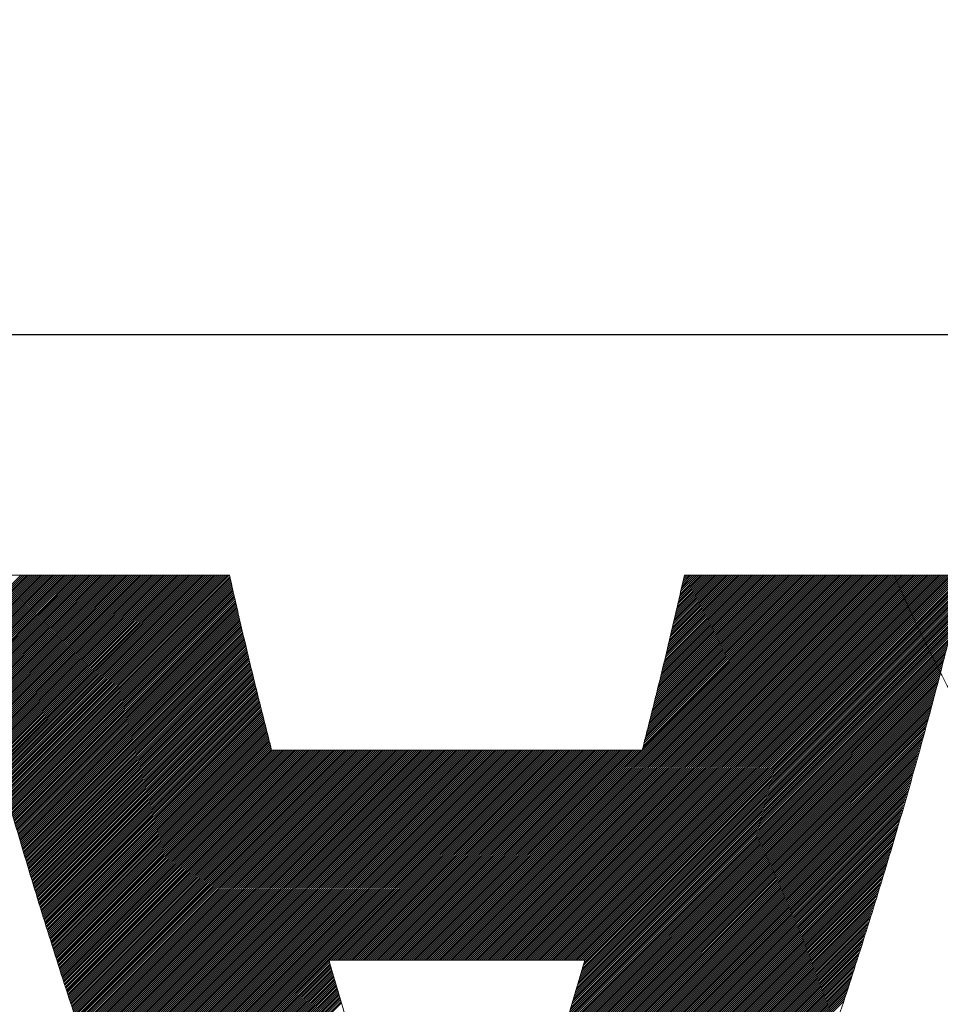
# Model space of a CAD drawing. Header units: millimetres. Extents: x 0 to 1300, y 0 to 891.
# Tile 56 of 124: x 175 to 179.21, y 606.81 to 611.31. Entities that reach past the tile are written whole.
import ezdxf

# ---------------------------------------------------------------- set-up
doc = ezdxf.new("R2010")
doc.units = ezdxf.units.MM
doc.header["$LTSCALE"] = 0.54643
doc.layers.add('NoLayerName_001', color=7, linetype='Continuous')

# ---------------------------------------------------------------- blocks, each defined once
blk = doc.blocks.new('JZB_0012')
at = {"layer": 'NoLayerName_001', "color": 7, "linetype": 'Continuous', "lineweight": 25}
for p, q in [((11.0059, 4.8402), (10.7433, 4.5776)), ((11.0148, 4.8402), (10.745, 4.5704)), ((11.0237, 4.8402), (10.7467, 4.5632)), ((11.0326, 4.8402), (10.7484, 4.5561)), ((11.0415, 4.8402), (10.7502, 4.5489)), ((11.0504, 4.8402), (10.7519, 4.5417)), ((11.0593, 4.8402), (10.7537, 4.5346)), ((11.0682, 4.8402), (10.7556, 4.5276)), ((11.0771, 4.8402), (10.7574, 4.5205)), ((11.086, 4.8402), (10.7592, 4.5134)), ((11.095, 4.8402), (10.7611, 4.5063)), ((11.1039, 4.8402), (10.7629, 4.4992)), ((11.1128, 4.8402), (10.7647, 4.4922)), ((11.1217, 4.8402), (10.7665, 4.4851)), ((11.1306, 4.8402), (10.7684, 4.478)), ((11.1395, 4.8402), (10.7702, 4.4709)), ((11.1484, 4.8402), (10.772, 4.4638)), ((11.1573, 4.8402), (10.7739, 4.4568)), ((11.1662, 4.8402), (10.7757, 4.4497)), ((11.1751, 4.8402), (10.7775, 4.4426)), ((11.184, 4.8402), (10.7793, 4.4355)), ((11.1929, 4.8402), (10.7812, 4.4284)), ((11.2019, 4.8402), (10.783, 4.4214)), ((11.2108, 4.8402), (10.7848, 4.4143)), ((11.2197, 4.8402), (10.7867, 4.4072)), ((11.2286, 4.8402), (10.7885, 4.4001)), ((11.2375, 4.8402), (10.7903, 4.393)), ((11.2464, 4.8402), (10.7922, 4.386)), ((11.2553, 4.8402), (10.794, 4.3789)), ((11.2642, 4.8402), (10.7958, 4.3718)), ((11.2731, 4.8402), (10.7976, 4.3647)), ((11.282, 4.8402), (10.7995, 4.3576)), ((11.2909, 4.8402), (10.8013, 4.3506)), ((11.2998, 4.8402), (10.8031, 4.3435)), ((11.3088, 4.8402), (10.805, 4.3364)), ((11.3177, 4.8402), (10.8068, 4.3293)), ((11.3266, 4.8402), (10.8086, 4.3223)), ((11.3355, 4.8402), (10.8104, 4.3152)), ((11.3444, 4.8402), (10.8123, 4.3081)), ((11.3533, 4.8402), (10.8141, 4.301)), ((11.3622, 4.8402), (10.8159, 4.2939)), ((11.3711, 4.8402), (10.8178, 4.2869)), ((11.38, 4.8402), (10.8196, 4.2798)), ((11.3889, 4.8402), (10.8214, 4.2727)), ((11.3978, 4.8402), (10.8232, 4.2656)), ((11.4067, 4.8402), (10.8251, 4.2585)), ((11.4157, 4.8402), (10.8269, 4.2515)), ((11.4246, 4.8402), (10.8287, 4.2444)), ((11.4335, 4.8402), (10.8306, 4.2373)), ((11.4424, 4.8402), (10.8325, 4.2303)), ((11.4513, 4.8402), (10.8344, 4.2234)), ((11.4602, 4.8402), (10.8364, 4.2164)), ((11.4691, 4.8402), (10.8384, 4.2095)), ((11.478, 4.8402), (10.8403, 4.2025)), ((11.4869, 4.8402), (10.8423, 4.1956)), ((11.4958, 4.8402), (10.8442, 4.1886)), ((11.5047, 4.8402), (10.8462, 4.1817)), ((11.5136, 4.8402), (10.8482, 4.1747)), ((11.5226, 4.8402), (10.8501, 4.1678)), ((11.5315, 4.8402), (10.8521, 4.1608)), ((11.5404, 4.8402), (10.8541, 4.1539)), ((11.5493, 4.8402), (10.856, 4.1469)), ((11.5582, 4.8402), (10.858, 4.14)), ((11.5671, 4.8402), (10.8599, 4.133)), ((11.576, 4.8402), (10.8619, 4.1261)), ((11.5849, 4.8402), (10.8639, 4.1192)), ((11.5938, 4.8402), (10.8658, 4.1122)), ((11.6027, 4.8402), (10.8678, 4.1053)), ((11.6116, 4.8402), (10.8697, 4.0983)), ((11.6206, 4.8402), (10.8717, 4.0914)), ((11.6295, 4.8402), (10.8737, 4.0844)), ((11.6384, 4.8402), (10.8756, 4.0775)), ((11.6473, 4.8402), (10.8776, 4.0705)), ((11.6562, 4.8402), (10.8795, 4.0636)), ((11.6651, 4.8402), (10.8815, 4.0566)), ((11.674, 4.8402), (10.8835, 4.0497)), ((11.6829, 4.8402), (10.8854, 4.0427)), ((11.6918, 4.8402), (10.8874, 4.0358)), ((11.7007, 4.8402), (10.8893, 4.0288)), ((11.7096, 4.8402), (10.8913, 4.0219)), ((11.7185, 4.8402), (10.8933, 4.0149)), ((11.7275, 4.8402), (10.8952, 4.008)), ((11.7364, 4.8402), (10.8972, 4.001)), ((11.7453, 4.8402), (10.8992, 3.9941)), ((11.7542, 4.8402), (10.9011, 3.9871)), ((11.7631, 4.8402), (10.9031, 3.9802)), ((11.772, 4.8402), (10.905, 3.9733)), ((11.7809, 4.8402), (10.907, 3.9663)), ((11.7898, 4.8402), (10.909, 3.9594)), ((11.7987, 4.8402), (10.9109, 3.9524)), ((11.8076, 4.8402), (10.9129, 3.9455)), ((11.8165, 4.8402), (10.9148, 3.9385)), ((11.8254, 4.8402), (10.9168, 3.9316)), ((11.8344, 4.8402), (10.9188, 3.9246)), ((11.8433, 4.8402), (10.9207, 3.9177)), ((11.8522, 4.8402), (10.9227, 3.9107)), ((11.8611, 4.8402), (10.9246, 3.9038)), ((11.87, 4.8402), (10.9266, 3.8968)), ((11.8789, 4.8402), (10.9286, 3.8899)), ((11.8878, 4.8402), (10.9305, 3.8829)), ((11.8967, 4.8402), (10.9325, 3.876)), ((11.9056, 4.8402), (10.9344, 3.869)), ((11.9145, 4.8402), (10.9364, 3.8621)), ((11.9234, 4.8402), (10.9384, 3.8551)), ((11.9323, 4.8402), (10.9403, 3.8482)), ((11.9413, 4.8402), (10.9423, 3.8413)), ((11.9502, 4.8402), (10.9443, 3.8343)), ((11.9591, 4.8402), (10.9462, 3.8274)), ((11.9616, 4.8339), (10.9482, 3.8204)), ((11.9633, 4.8266), (10.9501, 3.8135)), ((11.965, 4.8194), (10.9521, 3.8065)), ((14.6494, 4.8402), (12.8899, 3.0807)), ((14.6583, 4.8402), (12.8988, 3.0807)), ((14.6672, 4.8402), (12.9078, 3.0807)), ((14.6761, 4.8402), (12.9167, 3.0807)), ((14.6851, 4.8402), (12.9256, 3.0807)), ((14.694, 4.8402), (12.9345, 3.0807)), ((14.7029, 4.8402), (12.9434, 3.0807)), ((14.7118, 4.8402), (12.9523, 3.0807)), ((14.7207, 4.8402), (12.9612, 3.0807)), ((14.7296, 4.8402), (12.9701, 3.0807)), ((14.7385, 4.8402), (12.979, 3.0807)), ((14.7474, 4.8402), (12.9879, 3.0807)), ((14.7563, 4.8402), (12.9968, 3.0807)), ((14.7652, 4.8402), (13.0057, 3.0807)), ((14.7741, 4.8402), (13.0147, 3.0807)), ((14.783, 4.8402), (13.0236, 3.0807)), ((14.792, 4.8402), (13.0325, 3.0807)), ((14.8009, 4.8402), (13.0414, 3.0807)), ((14.8098, 4.8402), (13.0503, 3.0807)), ((14.8187, 4.8402), (13.0592, 3.0807)), ((14.8276, 4.8402), (13.0681, 3.0807)), ((14.8365, 4.8402), (13.077, 3.0807)), ((14.8454, 4.8402), (13.0859, 3.0807)), ((14.8543, 4.8402), (13.0948, 3.0807)), ((14.8632, 4.8402), (13.1037, 3.0807)), ((14.8721, 4.8402), (13.1126, 3.0807)), ((14.881, 4.8402), (13.1216, 3.0807)), ((14.8899, 4.8402), (13.1305, 3.0807)), ((14.8989, 4.8402), (13.1394, 3.0807)), ((14.9078, 4.8402), (13.1483, 3.0807)), ((14.9167, 4.8402), (13.1572, 3.0807)), ((14.9256, 4.8402), (13.1661, 3.0807)), ((14.9345, 4.8402), (13.175, 3.0807)), ((14.9434, 4.8402), (13.1839, 3.0807)), ((14.9523, 4.8402), (13.1928, 3.0807)), ((14.9612, 4.8402), (13.2017, 3.0807)), ((14.9701, 4.8402), (13.2106, 3.0807)), ((14.979, 4.8402), (13.2196, 3.0807)), ((14.9879, 4.8402), (13.2285, 3.0807)), ((14.9968, 4.8402), (13.2374, 3.0807)), ((15.0058, 4.8402), (13.2463, 3.0807)), ((15.0147, 4.8402), (13.2552, 3.0807)), ((15.0236, 4.8402), (13.2641, 3.0807)), ((15.0325, 4.8402), (13.273, 3.0807)), ((15.0414, 4.8402), (13.2819, 3.0807)), ((15.0503, 4.8402), (13.2908, 3.0807)), ((15.0592, 4.8402), (13.2997, 3.0807)), ((15.0681, 4.8402), (13.3086, 3.0807)), ((15.077, 4.8402), (13.3175, 3.0807)), ((15.0859, 4.8402), (13.3265, 3.0807)), ((15.0948, 4.8402), (13.3354, 3.0807)), ((15.1037, 4.8402), (13.3443, 3.0807)), ((15.1127, 4.8402), (13.3532, 3.0807)), ((15.1216, 4.8402), (13.3621, 3.0807)), ((15.1305, 4.8402), (13.371, 3.0807)), ((15.1394, 4.8402), (13.3799, 3.0807)), ((15.1483, 4.8402), (13.3888, 3.0807)), ((15.1572, 4.8402), (13.3977, 3.0807)), ((15.1661, 4.8402), (13.4066, 3.0807)), ((15.175, 4.8402), (13.4155, 3.0807)), ((15.1839, 4.8402), (13.4244, 3.0807)), ((15.1928, 4.8402), (13.4334, 3.0807)), ((15.2017, 4.8402), (13.4423, 3.0807)), ((15.2106, 4.8402), (13.4512, 3.0807)), ((15.2196, 4.8402), (13.4601, 3.0807)), ((15.2285, 4.8402), (13.469, 3.0807)), ((15.2374, 4.8402), (13.4779, 3.0807)), ((15.2463, 4.8402), (13.4868, 3.0807)), ((15.2552, 4.8402), (13.4957, 3.0807)), ((15.2641, 4.8402), (13.5046, 3.0807)), ((15.273, 4.8402), (13.5135, 3.0807)), ((15.2819, 4.8402), (13.5224, 3.0807)), ((15.2908, 4.8402), (13.5313, 3.0807)), ((15.2997, 4.8402), (13.5403, 3.0807)), ((15.3086, 4.8402), (13.5492, 3.0807)), ((15.3176, 4.8402), (13.5581, 3.0807)), ((15.3183, 4.832), (13.567, 3.0807)), ((15.3155, 4.8203), (13.5759, 3.0807)), ((14.6405, 4.8402), (13.8497, 4.0494)), ((14.6316, 4.8402), (13.8527, 4.0613)), ((14.6227, 4.8402), (13.8556, 4.0731)), ((14.6138, 4.8402), (13.8586, 4.085)), ((14.6049, 4.8402), (13.8615, 4.0969)), ((14.596, 4.8402), (13.8645, 4.1087)), ((14.5871, 4.8402), (13.8674, 4.1206)), ((14.5782, 4.8402), (13.8704, 4.1325)), ((14.5692, 4.8402), (13.8734, 4.1443)), ((14.5603, 4.8402), (13.8763, 4.1562)), ((14.5514, 4.8402), (13.8793, 4.1681)), ((14.5425, 4.8402), (13.8822, 4.1799)), ((14.5336, 4.8402), (13.8852, 4.1918)), ((14.5247, 4.8402), (13.8881, 4.2037)), ((14.5158, 4.8402), (13.8911, 4.2155)), ((14.5069, 4.8402), (13.8941, 4.2274)), ((14.498, 4.8402), (13.897, 4.2392)), ((14.4891, 4.8402), (13.9, 4.2511)), ((14.4802, 4.8402), (13.9029, 4.263)), ((14.4712, 4.8402), (13.9059, 4.2748)), ((14.4623, 4.8402), (13.9088, 4.2867)), ((14.4534, 4.8402), (13.9118, 4.2986)), ((14.4445, 4.8402), (13.9148, 4.3104)), ((14.4356, 4.8402), (13.9177, 4.3223)), ((14.4267, 4.8402), (13.9207, 4.3342)), ((14.4178, 4.8402), (13.9236, 4.346)), ((14.4089, 4.8402), (13.9266, 4.3579)), ((14.4, 4.8402), (13.9295, 4.3698)), ((14.3911, 4.8402), (13.9325, 4.3816)), ((14.3822, 4.8402), (13.9354, 4.3935)), ((14.3733, 4.8402), (13.9384, 4.4054)), ((14.3643, 4.8402), (13.9414, 4.4172)), ((14.3554, 4.8402), (13.9443, 4.4291)), ((14.3465, 4.8402), (13.9473, 4.441)), ((14.3376, 4.8402), (13.9502, 4.4528)), ((14.3287, 4.8402), (13.9529, 4.4644)), ((14.3198, 4.8402), (13.9556, 4.476)), ((14.3109, 4.8402), (13.9583, 4.4876)), ((14.302, 4.8402), (13.961, 4.4992)), ((14.2931, 4.8402), (13.9637, 4.5108)), ((14.2842, 4.8402), (13.9664, 4.5224)), ((14.2753, 4.8402), (13.9691, 4.534)), ((14.2664, 4.8402), (13.9718, 4.5457)), ((14.2574, 4.8402), (13.9745, 4.5573)), ((14.2485, 4.8402), (13.9772, 4.5689)), ((14.2396, 4.8402), (13.9799, 4.5805)), ((14.2307, 4.8402), (13.9826, 4.5921)), ((14.2218, 4.8402), (13.9853, 4.6037)), ((14.2129, 4.8402), (13.988, 4.6153)), ((14.204, 4.8402), (13.9907, 4.6269)), ((14.1951, 4.8402), (13.9934, 4.6385)), ((14.1862, 4.8402), (13.9961, 4.6501)), ((14.1773, 4.8402), (13.9987, 4.6617)), ((14.1684, 4.8402), (14.0014, 4.6733)), ((14.1595, 4.8402), (14.0041, 4.6849)), ((14.1505, 4.8402), (14.0068, 4.6965)), ((14.1416, 4.8402), (14.0095, 4.7081)), ((14.1327, 4.8402), (14.0122, 4.7197)), ((14.1238, 4.8402), (14.0149, 4.7313)), ((14.1149, 4.8402), (14.0176, 4.7429)), ((14.106, 4.8402), (14.0203, 4.7545)), ((14.0971, 4.8402), (14.023, 4.7661)), ((14.0882, 4.8402), (14.0257, 4.7777)), ((14.0793, 4.8402), (14.0284, 4.7893)), ((14.0704, 4.8402), (14.0311, 4.8009)), ((14.0615, 4.8402), (14.0338, 4.8125)), ((14.0526, 4.8402), (14.0365, 4.8241)), ((14.0436, 4.8402), (14.0392, 4.8357)), ((15.0059, 4.8403), (15.0058, 4.8402)), ((15.0148, 4.8403), (15.0147, 4.8402)), ((15.0237, 4.8403), (15.0236, 4.8402)), ((15.0326, 4.8403), (15.0325, 4.8402)), ((15.0415, 4.8403), (15.0414, 4.8402)), ((15.0504, 4.8403), (15.0503, 4.8402)), ((15.0593, 4.8403), (15.0592, 4.8402)), ((15.0682, 4.8403), (15.0681, 4.8402)), ((15.0771, 4.8403), (15.077, 4.8402)), ((15.086, 4.8403), (15.0859, 4.8402)), ((15.0949, 4.8403), (15.0948, 4.8402)), ((15.1039, 4.8403), (15.1037, 4.8402)), ((15.1128, 4.8403), (15.1127, 4.8402)), ((15.1217, 4.8403), (15.1216, 4.8402)), ((15.1306, 4.8403), (15.1305, 4.8402)), ((15.1395, 4.8403), (15.1394, 4.8402)), ((15.1484, 4.8403), (15.1483, 4.8402)), ((15.1573, 4.8403), (15.1572, 4.8402)), ((15.1662, 4.8403), (15.1661, 4.8402)), ((15.1751, 4.8403), (15.175, 4.8402)), ((15.184, 4.8403), (15.1839, 4.8402)), ((15.1929, 4.8403), (15.1928, 4.8402)), ((15.2019, 4.8403), (15.2017, 4.8402)), ((11.9667, 4.8122), (10.9541, 3.7996)), ((11.9683, 4.8049), (10.956, 3.7926)), ((11.97, 4.7977), (10.958, 3.7857)), ((11.9717, 4.7905), (10.9599, 3.7787)), ((11.9734, 4.7832), (10.9619, 3.7718)), ((11.9751, 4.776), (10.9639, 3.7648)), ((15.3042, 4.7734), (13.5741, 3.0433)), ((15.307, 4.7851), (13.5778, 3.056)), ((15.3098, 4.7968), (13.5816, 3.0686)), ((15.3126, 4.8086), (13.5848, 3.0807)), ((11.9767, 4.7688), (10.9658, 3.7579)), ((11.9784, 4.7616), (10.9678, 3.7509)), ((11.9801, 4.7543), (10.9697, 3.744)), ((11.9818, 4.7471), (10.9717, 3.737)), ((11.9834, 4.7399), (10.9737, 3.7301)), ((11.9851, 4.7326), (10.9756, 3.7231)), ((15.2929, 4.7265), (13.5592, 2.9928)), ((15.2957, 4.7382), (13.5629, 3.0054)), ((15.2985, 4.7499), (13.5667, 3.0181)), ((15.3014, 4.7617), (13.5704, 3.0307)), ((11.9868, 4.7254), (10.9776, 3.7162)), ((11.9885, 4.7182), (10.9796, 3.7092)), ((11.9902, 4.7109), (10.9815, 3.7023)), ((11.9918, 4.7037), (10.9835, 3.6954)), ((11.9935, 4.6965), (10.9854, 3.6884)), ((11.9952, 4.6893), (10.9874, 3.6815)), ((11.9969, 4.682), (10.9894, 3.6745)), ((15.2844, 4.6913), (13.548, 2.9549)), ((15.2872, 4.703), (13.5518, 2.9675)), ((15.2901, 4.7147), (13.5555, 2.9802)), ((11.9985, 4.6748), (10.9913, 3.6676)), ((12.0002, 4.6676), (10.9933, 3.6606)), ((12.0019, 4.6603), (10.9952, 3.6537)), ((12.0036, 4.6531), (10.9972, 3.6467)), ((12.0053, 4.6459), (10.9992, 3.6398)), ((12.0069, 4.6386), (11.0011, 3.6328)), ((15.2731, 4.6444), (13.5332, 2.9044)), ((15.276, 4.6561), (13.5369, 2.917)), ((15.2788, 4.6678), (13.5406, 2.9296)), ((15.2816, 4.6796), (13.5443, 2.9423)), ((12.0086, 4.6314), (11.0031, 3.6259)), ((12.0103, 4.6242), (11.005, 3.6189)), ((12.012, 4.6169), (11.007, 3.612)), ((12.0136, 4.6097), (11.009, 3.605)), ((12.0153, 4.6025), (11.011, 3.5981)), ((12.017, 4.5953), (11.0131, 3.5914)), ((15.2619, 4.5974), (13.5183, 2.8539)), ((15.2647, 4.6092), (13.522, 2.8665)), ((15.2675, 4.6209), (13.5257, 2.8791)), ((15.2703, 4.6326), (13.5294, 2.8917)), ((12.0187, 4.588), (11.0152, 3.5846)), ((12.0204, 4.5808), (11.0173, 3.5778)), ((12.022, 4.5736), (11.0194, 3.571)), ((12.0237, 4.5663), (11.0215, 3.5642)), ((12.0254, 4.5591), (11.0237, 3.5574)), ((12.0271, 4.5519), (11.0258, 3.5506)), ((15.2506, 4.5505), (13.5034, 2.8033)), ((15.2534, 4.5623), (13.5071, 2.816)), ((15.2562, 4.574), (13.5108, 2.8286)), ((15.259, 4.5857), (13.5145, 2.8412)), ((12.0287, 4.5446), (11.0279, 3.5438)), ((12.0304, 4.5374), (11.03, 3.537)), ((12.0321, 4.5302), (11.0321, 3.5302)), ((12.0338, 4.523), (11.0342, 3.5234)), ((12.0355, 4.5157), (11.0363, 3.5166)), ((12.0371, 4.5085), (11.0384, 3.5098)), ((15.2384, 4.5027), (13.4885, 2.7528)), ((15.2415, 4.5147), (13.4922, 2.7654)), ((15.2446, 4.5267), (13.4959, 2.7781)), ((15.2477, 4.5387), (13.4997, 2.7907)), ((12.0388, 4.5013), (11.0406, 3.503)), ((12.0405, 4.494), (11.0427, 3.4962)), ((12.0422, 4.4868), (11.0448, 3.4894)), ((12.0439, 4.4796), (11.0469, 3.4826)), ((12.0455, 4.4723), (11.049, 3.4758)), ((12.0472, 4.4651), (11.0511, 3.469)), ((12.0489, 4.4579), (11.0532, 3.4622)), ((15.229, 4.4666), (13.477, 2.7146)), ((15.2321, 4.4786), (13.481, 2.7275)), ((15.2352, 4.4907), (13.4848, 2.7402)), ((12.0506, 4.4507), (11.0553, 3.4554)), ((12.0524, 4.4435), (11.0575, 3.4486)), ((12.0541, 4.4364), (11.0596, 3.4418)), ((12.0559, 4.4293), (11.0617, 3.435)), ((12.0577, 4.4222), (11.0638, 3.4282)), ((12.0595, 4.415), (11.0659, 3.4214)), ((15.2166, 4.4186), (13.4613, 2.6633)), ((15.2197, 4.4306), (13.4653, 2.6761)), ((15.2228, 4.4426), (13.4692, 2.689)), ((15.2259, 4.4546), (13.4731, 2.7018)), ((12.0613, 4.4079), (11.068, 3.4147)), ((12.063, 4.4008), (11.0701, 3.4079)), ((12.0648, 4.3936), (11.0722, 3.4011)), ((12.0666, 4.3865), (11.0744, 3.3943)), ((12.0684, 4.3794), (11.0765, 3.3875)), ((12.0702, 4.3722), (11.0786, 3.3807)), ((15.2042, 4.3705), (13.4457, 2.612)), ((15.2073, 4.3825), (13.4496, 2.6248)), ((15.2104, 4.3946), (13.4535, 2.6376)), ((15.2135, 4.4066), (13.4574, 2.6505)), ((12.0719, 4.3651), (11.0807, 3.3739)), ((12.0737, 4.358), (11.0828, 3.3671)), ((12.0755, 4.3509), (11.0849, 3.3603)), ((12.0773, 4.3437), (11.087, 3.3535)), ((12.079, 4.3366), (11.0891, 3.3467)), ((12.0808, 4.3295), (11.0913, 3.3399)), ((12.0826, 4.3223), (11.0934, 3.3331)), ((15.1918, 4.3225), (13.43, 2.5606)), ((15.1949, 4.3345), (13.4339, 2.5735)), ((15.198, 4.3465), (13.4378, 2.5863)), ((15.2011, 4.3585), (13.4417, 2.5991)), ((12.0844, 4.3152), (11.0955, 3.3263)), ((12.0862, 4.3081), (11.0976, 3.3195)), ((12.0879, 4.3009), (11.0997, 3.3127)), ((12.0897, 4.2938), (11.1018, 3.3059)), ((12.0915, 4.2867), (11.1039, 3.2991)), ((12.0933, 4.2796), (11.106, 3.2923)), ((15.1825, 4.2864), (13.4182, 2.5221)), ((15.1856, 4.2985), (13.4221, 2.535)), ((15.1887, 4.3105), (13.426, 2.5478)), ((12.095, 4.2724), (11.1081, 3.2855)), ((12.0968, 4.2653), (11.1103, 3.2787)), ((12.0986, 4.2582), (11.1124, 3.2719)), ((12.1004, 4.251), (11.1145, 3.2651)), ((12.1022, 4.2439), (11.1166, 3.2583)), ((12.1039, 4.2368), (11.1187, 3.2515)), ((15.1701, 4.2384), (13.4025, 2.4708)), ((15.1732, 4.2504), (13.4064, 2.4836)), ((15.1763, 4.2624), (13.4103, 2.4965)), ((15.1794, 4.2744), (13.4143, 2.5093)), ((12.1057, 4.2296), (11.1208, 3.2447)), ((12.1075, 4.2225), (11.1229, 3.238)), ((12.1093, 4.2154), (11.125, 3.2312)), ((12.1111, 4.2082), (11.1272, 3.2244)), ((12.1128, 4.2011), (11.1293, 3.2176)), ((12.1146, 4.194), (11.1314, 3.2108)), ((12.1164, 4.1869), (11.1335, 3.204)), ((15.1562, 4.1889), (13.3868, 2.4195)), ((15.1597, 4.2013), (13.3907, 2.4323)), ((15.1632, 4.2137), (13.3946, 2.4451)), ((15.1667, 4.2261), (13.3986, 2.458)), ((12.1182, 4.1797), (11.1356, 3.1972)), ((12.1199, 4.1726), (11.1377, 3.1904)), ((12.1217, 4.1655), (11.1398, 3.1836)), ((12.1235, 4.1583), (11.1419, 3.1768)), ((12.1253, 4.1512), (11.1441, 3.17)), ((12.1271, 4.1441), (11.1462, 3.1632)), ((15.1456, 4.1516), (13.375, 2.381)), ((15.1491, 4.164), (13.3789, 2.3938)), ((15.1526, 4.1764), (13.3829, 2.4067)), ((12.1288, 4.1369), (11.1483, 3.1564)), ((12.1306, 4.1298), (11.1504, 3.1496)), ((12.1324, 4.1227), (11.1525, 3.1428)), ((12.1342, 4.1156), (11.1546, 3.136)), ((12.1359, 4.1084), (11.1567, 3.1292)), ((12.1377, 4.1013), (11.1588, 3.1224)), ((15.1316, 4.102), (13.3584, 2.3288)), ((15.1351, 4.1144), (13.3626, 2.3418)), ((15.1386, 4.1268), (13.3667, 2.3549)), ((15.1421, 4.1392), (13.3708, 2.3679)), ((12.1395, 4.0942), (11.161, 3.1156)), ((12.1413, 4.087), (11.1631, 3.1088)), ((12.1431, 4.0799), (11.1652, 3.102)), ((12.1448, 4.0728), (11.1673, 3.0952)), ((12.1466, 4.0656), (11.1694, 3.0884)), ((12.1484, 4.0585), (11.1715, 3.0816)), ((12.1502, 4.0514), (11.1736, 3.0748)), ((15.1176, 4.0523), (13.3418, 2.2766)), ((15.1211, 4.0647), (13.346, 2.2896)), ((15.1246, 4.0771), (13.3501, 2.3027)), ((15.1281, 4.0896), (13.3543, 2.3157)), ((12.152, 4.0443), (11.1757, 3.068)), ((12.1572, 4.0406), (11.1779, 3.0613)), ((12.1661, 4.0406), (11.18, 3.0545)), ((12.175, 4.0406), (11.1821, 3.0477)), ((12.1839, 4.0406), (11.1842, 3.0409)), ((12.1929, 4.0406), (11.1863, 3.0341)), ((12.2018, 4.0406), (11.1884, 3.0273)), ((12.2107, 4.0406), (11.1905, 3.0205)), ((12.2196, 4.0406), (11.1926, 3.0137)), ((12.2285, 4.0406), (11.1948, 3.0069)), ((12.2374, 4.0406), (11.1969, 3.0001)), ((12.2463, 4.0406), (11.199, 2.9933)), ((12.2552, 4.0406), (11.2011, 2.9865)), ((12.2641, 4.0406), (11.2032, 2.9797)), ((12.273, 4.0406), (11.2053, 2.9729)), ((12.2819, 4.0406), (11.2074, 2.9661)), ((12.2908, 4.0406), (11.2095, 2.9593)), ((12.2998, 4.0406), (11.2117, 2.9525)), ((12.3087, 4.0406), (11.2139, 2.9458)), ((12.3176, 4.0406), (11.2161, 2.9392)), ((12.3265, 4.0406), (11.2184, 2.9325)), ((12.3354, 4.0406), (11.2206, 2.9259)), ((12.3443, 4.0406), (11.2229, 2.9192)), ((12.3532, 4.0406), (11.2251, 2.9125)), ((12.3621, 4.0406), (11.2274, 2.9059)), ((12.371, 4.0406), (11.2296, 2.8992)), ((12.3799, 4.0406), (11.2319, 2.8926)), ((12.3888, 4.0406), (11.2341, 2.8859)), ((12.3978, 4.0406), (11.2364, 2.8792)), ((12.4067, 4.0406), (11.2386, 2.8726)), ((12.4156, 4.0406), (11.2409, 2.8659)), ((12.4245, 4.0406), (11.2431, 2.8593)), ((12.4334, 4.0406), (11.2454, 2.8526)), ((12.4423, 4.0406), (11.2476, 2.8459)), ((12.4512, 4.0406), (11.2499, 2.8393)), ((12.4601, 4.0406), (11.2521, 2.8326)), ((12.469, 4.0406), (11.2544, 2.826)), ((12.4779, 4.0406), (11.2566, 2.8193)), ((12.4868, 4.0406), (11.2589, 2.8126)), ((12.4957, 4.0406), (11.2611, 2.806)), ((12.5047, 4.0406), (11.2634, 2.7993)), ((12.5136, 4.0406), (11.2656, 2.7927)), ((12.5225, 4.0406), (11.2678, 2.786)), ((12.5314, 4.0406), (11.2701, 2.7793)), ((12.5403, 4.0406), (11.2723, 2.7727)), ((12.5492, 4.0406), (11.2746, 2.766)), ((12.5581, 4.0406), (11.2768, 2.7594)), ((12.567, 4.0406), (11.2791, 2.7527)), ((12.5759, 4.0406), (11.2813, 2.746)), ((12.5848, 4.0406), (11.2836, 2.7394)), ((12.5937, 4.0406), (11.2858, 2.7327)), ((12.6026, 4.0406), (11.2881, 2.7261)), ((12.6116, 4.0406), (11.2903, 2.7194)), ((12.6205, 4.0406), (11.2926, 2.7127)), ((12.6294, 4.0406), (11.2948, 2.7061)), ((12.6383, 4.0406), (11.2971, 2.6994)), ((12.6472, 4.0406), (11.2993, 2.6928)), ((12.6561, 4.0406), (11.3016, 2.6861)), ((12.665, 4.0406), (11.3038, 2.6794)), ((12.6739, 4.0406), (11.3061, 2.6728)), ((12.6828, 4.0406), (11.3083, 2.6661)), ((12.6917, 4.0406), (11.3106, 2.6595)), ((12.7006, 4.0406), (11.3128, 2.6528)), ((12.7095, 4.0406), (11.3151, 2.6461)), ((12.7185, 4.0406), (11.3173, 2.6395)), ((12.7274, 4.0406), (11.3196, 2.6328)), ((12.7363, 4.0406), (11.3218, 2.6262)), ((12.7452, 4.0406), (11.3241, 2.6195)), ((12.7541, 4.0406), (11.3263, 2.6128)), ((12.763, 4.0406), (11.3285, 2.6062)), ((12.7719, 4.0406), (11.3308, 2.5995)), ((12.7808, 4.0406), (11.333, 2.5929)), ((12.7897, 4.0406), (11.3353, 2.5862)), ((12.7986, 4.0406), (11.3375, 2.5795)), ((12.8075, 4.0406), (11.3398, 2.5729)), ((12.8164, 4.0406), (11.342, 2.5662)), ((12.8254, 4.0406), (11.3443, 2.5596)), ((12.8343, 4.0406), (11.3465, 2.5529)), ((12.8432, 4.0406), (11.3488, 2.5462)), ((12.8521, 4.0406), (11.351, 2.5396)), ((12.861, 4.0406), (11.3533, 2.5329)), ((12.8699, 4.0406), (11.3555, 2.5262)), ((12.8788, 4.0406), (11.3578, 2.5196)), ((12.8877, 4.0406), (11.36, 2.5129)), ((12.8966, 4.0406), (11.3623, 2.5063)), ((12.9055, 4.0406), (11.3645, 2.4996)), ((12.9144, 4.0406), (11.3668, 2.4929)), ((12.9233, 4.0406), (11.369, 2.4863)), ((12.9323, 4.0406), (11.3713, 2.4796)), ((12.9412, 4.0406), (11.3735, 2.473)), ((12.9501, 4.0406), (11.3758, 2.4663)), ((12.959, 4.0406), (11.378, 2.4596)), ((12.9679, 4.0406), (11.3803, 2.453)), ((12.9768, 4.0406), (11.3825, 2.4463)), ((12.9857, 4.0406), (11.3848, 2.4397)), ((12.9946, 4.0406), (11.387, 2.433)), ((13.0035, 4.0406), (11.3892, 2.4263)), ((13.0124, 4.0406), (11.3915, 2.4197)), ((13.0213, 4.0406), (11.3937, 2.413)), ((13.0302, 4.0406), (11.396, 2.4064)), ((13.0392, 4.0406), (11.3982, 2.3997)), ((13.0481, 4.0406), (11.4005, 2.393)), ((13.057, 4.0406), (11.4027, 2.3864)), ((13.0659, 4.0406), (11.405, 2.3797)), ((13.0748, 4.0406), (11.4072, 2.3731)), ((13.0837, 4.0406), (11.4095, 2.3664)), ((13.0926, 4.0406), (11.4117, 2.3597)), ((13.1015, 4.0406), (11.414, 2.3531)), ((13.1104, 4.0406), (11.4162, 2.3464)), ((13.1193, 4.0406), (11.4185, 2.3398)), ((13.1282, 4.0406), (11.4207, 2.3331)), ((13.1372, 4.0406), (11.423, 2.3264)), ((13.1461, 4.0406), (11.4252, 2.3198)), ((13.155, 4.0406), (11.4275, 2.3131)), ((13.1639, 4.0406), (11.4297, 2.3065)), ((13.1728, 4.0406), (11.4321, 2.2999)), ((13.1817, 4.0406), (11.4344, 2.2934)), ((13.1906, 4.0406), (11.4368, 2.2868)), ((13.1995, 4.0406), (11.4392, 2.2803)), ((13.2084, 4.0406), (11.4416, 2.2738)), ((13.2173, 4.0406), (11.444, 2.2673)), ((13.2262, 4.0406), (11.4463, 2.2607)), ((13.2351, 4.0406), (11.4487, 2.2542)), ((13.2441, 4.0406), (11.4511, 2.2477)), ((13.253, 4.0406), (11.4535, 2.2411)), ((13.2619, 4.0406), (11.4559, 2.2346)), ((13.2708, 4.0406), (11.4582, 2.2281)), ((13.2797, 4.0406), (11.4606, 2.2216)), ((13.2886, 4.0406), (11.463, 2.215)), ((13.2975, 4.0406), (11.4654, 2.2085)), ((13.3064, 4.0406), (11.4678, 2.202)), ((13.3153, 4.0406), (11.4701, 2.1954)), ((13.3242, 4.0406), (11.4725, 2.1889)), ((13.3331, 4.0406), (11.4749, 2.1824)), ((13.342, 4.0406), (11.4773, 2.1759)), ((13.351, 4.0406), (11.4797, 2.1693)), ((13.3599, 4.0406), (11.482, 2.1628)), ((13.3688, 4.0406), (11.4844, 2.1563)), ((13.3777, 4.0406), (12.4178, 3.0807)), ((13.3866, 4.0406), (12.4267, 3.0807)), ((13.3955, 4.0406), (12.4356, 3.0807)), ((13.4044, 4.0406), (12.4445, 3.0807)), ((13.4133, 4.0406), (12.4534, 3.0807)), ((13.4222, 4.0406), (12.4623, 3.0807)), ((13.4311, 4.0406), (12.4712, 3.0807)), ((13.44, 4.0406), (12.4802, 3.0807)), ((13.4489, 4.0406), (12.4891, 3.0807)), ((13.4579, 4.0406), (12.498, 3.0807)), ((13.4668, 4.0406), (12.5069, 3.0807)), ((13.4757, 4.0406), (12.5158, 3.0807)), ((13.4846, 4.0406), (12.5247, 3.0807)), ((13.4935, 4.0406), (12.5336, 3.0807)), ((13.5024, 4.0406), (12.5425, 3.0807)), ((13.5113, 4.0406), (12.5514, 3.0807)), ((13.5202, 4.0406), (12.5603, 3.0807)), ((13.5291, 4.0406), (12.5692, 3.0807)), ((13.538, 4.0406), (12.5781, 3.0807)), ((13.5469, 4.0406), (12.5871, 3.0807)), ((13.5558, 4.0406), (12.596, 3.0807)), ((13.5648, 4.0406), (12.6049, 3.0807)), ((13.5737, 4.0406), (12.6138, 3.0807)), ((13.5826, 4.0406), (12.6227, 3.0807)), ((13.5915, 4.0406), (12.6316, 3.0807)), ((13.6004, 4.0406), (12.6405, 3.0807)), ((13.6093, 4.0406), (12.6494, 3.0807)), ((13.6182, 4.0406), (12.6583, 3.0807)), ((13.6271, 4.0406), (12.6672, 3.0807)), ((13.636, 4.0406), (12.6761, 3.0807)), ((13.6449, 4.0406), (12.685, 3.0807)), ((13.6538, 4.0406), (12.694, 3.0807)), ((13.6627, 4.0406), (12.7029, 3.0807)), ((13.6717, 4.0406), (12.7118, 3.0807)), ((13.6806, 4.0406), (12.7207, 3.0807)), ((13.6895, 4.0406), (12.7296, 3.0807)), ((13.6984, 4.0406), (12.7385, 3.0807)), ((13.7073, 4.0406), (12.7474, 3.0807)), ((13.7162, 4.0406), (12.7563, 3.0807)), ((13.7251, 4.0406), (12.7652, 3.0807)), ((13.734, 4.0406), (12.7741, 3.0807)), ((13.7429, 4.0406), (12.783, 3.0807)), ((13.7518, 4.0406), (12.7919, 3.0807)), ((13.7607, 4.0406), (12.8009, 3.0807)), ((13.7696, 4.0406), (12.8098, 3.0807)), ((13.7786, 4.0406), (12.8187, 3.0807)), ((13.7875, 4.0406), (12.8276, 3.0807)), ((13.7964, 4.0406), (12.8365, 3.0807)), ((13.8053, 4.0406), (12.8454, 3.0807)), ((13.8142, 4.0406), (12.8543, 3.0807)), ((13.8231, 4.0406), (12.8632, 3.0807)), ((13.832, 4.0406), (12.8721, 3.0807)), ((13.8409, 4.0406), (12.881, 3.0807)), ((15.1071, 4.0151), (13.3294, 2.2374)), ((15.1106, 4.0275), (13.3336, 2.2505)), ((15.1141, 4.0399), (13.3377, 2.2635)), ((15.0931, 3.9654), (13.3129, 2.1852)), ((15.0966, 3.9778), (13.317, 2.1983)), ((15.1001, 3.9903), (13.3211, 2.2113)), ((15.1036, 4.0027), (13.3253, 2.2244)), ((15.0826, 3.9282), (13.3004, 2.146)), ((15.0861, 3.9406), (13.3046, 2.1591)), ((15.0896, 3.953), (13.3087, 2.1721)), ((15.0686, 3.8786), (13.2839, 2.0938)), ((15.0721, 3.891), (13.288, 2.1069)), ((15.0756, 3.9034), (13.2921, 2.1199)), ((15.0791, 3.9158), (13.2963, 2.133)), ((15.0546, 3.8289), (13.2673, 2.0416)), ((15.0581, 3.8413), (13.2714, 2.0547)), ((15.0616, 3.8537), (13.2756, 2.0677)), ((15.0651, 3.8661), (13.2797, 2.0808)), ((15.044, 3.7917), (13.2542, 2.0019)), ((15.0475, 3.8041), (13.2586, 2.0152)), ((15.051, 3.8165), (13.263, 2.0285)), ((15.03, 3.742), (13.2367, 1.9487)), ((15.0335, 3.7544), (13.2411, 1.962)), ((15.037, 3.7668), (13.2455, 1.9753)), ((15.0405, 3.7793), (13.2499, 1.9886)), ((15.016, 3.6924), (13.2192, 1.8955)), ((15.0195, 3.7048), (13.2236, 1.9088)), ((15.023, 3.7172), (13.2279, 1.9221)), ((15.0265, 3.7296), (13.2323, 1.9354)), ((15.0055, 3.6551), (13.206, 1.8557)), ((15.009, 3.6675), (13.2104, 1.869)), ((15.0125, 3.68), (13.2148, 1.8823)), ((14.9915, 3.6055), (13.1885, 1.8025)), ((14.995, 3.6179), (13.1929, 1.8158)), ((14.9985, 3.6303), (13.1973, 1.8291)), ((15.002, 3.6427), (13.2016, 1.8424)), ((14.9796, 3.5669), (13.1754, 1.7626)), ((14.9836, 3.5798), (13.1797, 1.7759)), ((14.9877, 3.5928), (13.1841, 1.7892)), ((14.9636, 3.5152), (13.1578, 1.7095)), ((14.9676, 3.5281), (13.1622, 1.7228)), ((14.9716, 3.5411), (13.1666, 1.736)), ((14.9756, 3.554), (13.171, 1.7493)), ((14.9515, 3.4764), (13.1442, 1.6691)), ((14.9555, 3.4893), (13.1488, 1.6826)), ((14.9595, 3.5023), (13.1534, 1.6962)), ((14.9354, 3.4247), (13.1255, 1.6148)), ((14.9395, 3.4376), (13.1302, 1.6284)), ((14.9435, 3.4506), (13.1348, 1.6419)), ((14.9475, 3.4635), (13.1395, 1.6555)), ((14.9234, 3.3859), (13.1116, 1.5741)), ((14.9274, 3.3989), (13.1162, 1.5877)), ((14.9314, 3.4118), (13.1209, 1.6012)), ((14.9073, 3.3342), (13.0929, 1.5199)), ((14.9113, 3.3472), (13.0976, 1.5334)), ((14.9153, 3.3601), (13.1022, 1.547)), ((14.9194, 3.373), (13.1069, 1.5605)), ((14.8953, 3.2955), (13.079, 1.4792)), ((14.8993, 3.3084), (13.0836, 1.4927)), ((14.9033, 3.3213), (13.0883, 1.5063)), ((14.8792, 3.2438), (13.0603, 1.4249)), ((14.8832, 3.2567), (13.065, 1.4385)), ((14.8872, 3.2696), (13.0696, 1.452)), ((14.8912, 3.2825), (13.0743, 1.4656)), ((14.8671, 3.205), (13.0464, 1.3842)), ((14.8712, 3.2179), (13.051, 1.3978)), ((14.8752, 3.2308), (13.0557, 1.4113)), ((14.8511, 3.1533), (13.0273, 1.3295)), ((14.8551, 3.1662), (13.0321, 1.3432)), ((14.8591, 3.1791), (13.037, 1.357)), ((14.8631, 3.1921), (13.0417, 1.3706)), ((14.839, 3.1145), (13.0127, 1.2882)), ((14.843, 3.1274), (13.0176, 1.302)), ((14.847, 3.1403), (13.0224, 1.3157)), ((12.4157, 3.0787), (11.4868, 2.1497)), ((12.4177, 3.0718), (11.4892, 2.1432)), ((12.4197, 3.0648), (11.4916, 2.1367)), ((14.827, 3.0757), (12.1769, 0.4257)), ((14.8229, 3.0628), (12.1797, 0.4196)), ((14.831, 3.0886), (13.003, 1.2606)), ((14.835, 3.1016), (13.0079, 1.2744)), ((12.4217, 3.0579), (11.4939, 2.1301)), ((12.4237, 3.051), (11.4963, 2.1236)), ((12.4257, 3.0441), (11.4987, 2.1171)), ((12.4277, 3.0372), (11.5011, 2.1106)), ((12.4297, 3.0303), (11.5034, 2.104)), ((12.4318, 3.0234), (11.5058, 2.0975)), ((12.4338, 3.0165), (11.5082, 2.091)), ((14.8189, 3.0499), (12.1825, 0.4135)), ((14.8149, 3.0369), (12.1853, 0.4074)), ((14.8109, 3.024), (12.1882, 0.4013)), ((12.4358, 3.0097), (11.5106, 2.0844)), ((12.4378, 3.0028), (11.513, 2.0779)), ((12.4398, 2.9959), (11.5153, 2.0714)), ((12.4419, 2.989), (11.5177, 2.0649)), ((12.4439, 2.9821), (11.5201, 2.0583)), ((12.4459, 2.9752), (11.5225, 2.0518)), ((14.8069, 3.0111), (12.191, 0.3952)), ((14.8029, 2.9982), (12.1938, 0.3891)), ((14.7988, 2.9852), (12.1966, 0.383)), ((14.7948, 2.9723), (12.1994, 0.3769)), ((12.4479, 2.9683), (11.5249, 2.0453)), ((12.45, 2.9615), (11.5272, 2.0387)), ((12.452, 2.9546), (11.5296, 2.0322)), ((12.454, 2.9477), (11.532, 2.0257)), ((12.456, 2.9408), (11.5344, 2.0192)), ((12.4581, 2.9339), (11.5368, 2.0126)), ((12.4601, 2.927), (11.5391, 2.0061)), ((14.7908, 2.9594), (12.2022, 0.3708)), ((14.7865, 2.9462), (12.205, 0.3647)), ((14.782, 2.9328), (12.2078, 0.3585)), ((12.4621, 2.9201), (11.5415, 1.9996)), ((12.4641, 2.9133), (11.5439, 1.993)), ((12.4661, 2.9064), (11.5463, 1.9865)), ((12.4682, 2.8995), (11.5487, 1.98)), ((12.4702, 2.8926), (11.551, 1.9735)), ((12.4722, 2.8857), (11.5534, 1.9669)), ((14.7775, 2.9193), (12.2106, 0.3524)), ((14.7729, 2.9059), (12.2134, 0.3463)), ((14.7684, 2.8924), (12.2162, 0.3402))]:
    blk.add_line(p, q, dxfattribs=at)
at = {"layer": 'NoLayerName_001', "color": 7, "linetype": 'Continuous', "lineweight": 13}
for points in [[(11.9602, 4.8402), (11.7468, 4.8402), (11.3201, 4.8402), (10.8935, 4.8402), (10.6801, 4.8402)], [(15.3203, 4.8402), (15.1069, 4.8402), (14.6802, 4.8402), (14.2536, 4.8402), (14.0402, 4.8402)], [(16.3999, 4.8403), (16.1665, 4.8403), (15.6998, 4.8403), (15.233, 4.8403), (14.9997, 4.8403)], [(13.8475, 4.0406), (13.5651, 4.0406), (13.0002, 4.0406), (12.4353, 4.0406), (12.1529, 4.0406)], [(12.4151, 3.0807), (12.6101, 3.0807), (13.0001, 3.0807), (13.3901, 3.0807), (13.5851, 3.0807)]]:
    blk.add_open_spline(points, degree=3, dxfattribs=at)
for points, knots in [([(10.6801, 4.8402), (10.7057, 4.7342), (10.7563, 4.5179), (10.8423, 4.1904), (10.9353, 3.8545), (11.0356, 3.513), (11.1419, 3.168), (11.2535, 2.822), (11.3696, 2.4772), (11.4893, 2.136), (11.6117, 1.8008), (11.736, 1.4739), (11.8614, 1.1577), (11.9868, 0.8544), (12.1119, 0.5666), (12.2345, 0.296), (12.3196, 0.1237), (12.3601, 0.0401)], [0, 0, 0, 0, 0.327112, 0.666498, 1.015766, 1.372509, 1.734304, 2.098723, 2.463328, 2.825683, 3.183347, 3.533883, 3.874858, 4.203849, 4.518442, 4.816245, 5.094894, 5.094894, 5.094894, 5.094894]), ([(12.1529, 4.0406), (12.1481, 4.0593), (12.1385, 4.0966), (12.1243, 4.1524), (12.1103, 4.2078), (12.0966, 4.2629), (12.083, 4.3176), (12.0697, 4.3719), (12.0566, 4.4257), (12.0437, 4.4792), (12.0311, 4.5322), (12.0186, 4.5847), (12.0065, 4.6368), (11.9945, 4.6883), (11.9828, 4.7394), (11.9714, 4.79), (11.9639, 4.8235), (11.9602, 4.8402)], [0, 0, 0, 0, 0.0579401, 0.1155021, 0.1726709, 0.2294312, 0.2857681, 0.3416664, 0.3971109, 0.4520866, 0.5065785, 0.5605713, 0.61405, 0.6669996, 0.719405, 0.7712512, 0.8225231, 0.8225231, 0.8225231, 0.8225231]), ([(13.6401, 0.0401), (13.6806, 0.1237), (13.7658, 0.296), (13.8884, 0.5666), (14.0135, 0.8544), (14.1389, 1.1577), (14.2643, 1.4739), (14.3886, 1.8008), (14.511, 2.136), (14.6307, 2.4772), (14.7468, 2.822), (14.8584, 3.168), (14.9648, 3.513), (15.065, 3.8545), (15.158, 4.1904), (15.244, 4.5179), (15.2947, 4.7342), (15.3203, 4.8402)], [0, 0, 0, 0, 0.278658, 0.576467, 0.891064, 1.220056, 1.561033, 1.911569, 2.269234, 2.631588, 2.996194, 3.360613, 3.72241, 4.079154, 4.428425, 4.767814, 5.094931, 5.094931, 5.094931, 5.094931]), ([(14.0402, 4.8402), (14.0365, 4.8235), (14.029, 4.79), (14.0175, 4.7394), (14.0058, 4.6883), (13.9939, 4.6368), (13.9817, 4.5847), (13.9693, 4.5322), (13.9566, 4.4792), (13.9437, 4.4257), (13.9306, 4.3719), (13.9173, 4.3176), (13.9037, 4.2629), (13.89, 4.2078), (13.876, 4.1524), (13.8619, 4.0966), (13.8523, 4.0593), (13.8475, 4.0406)], [0, 0, 0, 0, 0.0512725, 0.1031203, 0.1555282, 0.2084808, 0.2619628, 0.315959, 0.3704539, 0.4254322, 0.4808785, 0.5367774, 0.5931135, 0.6498714, 0.7070357, 0.7645908, 0.8225214, 0.8225214, 0.8225214, 0.8225214]), ([(14.9997, 4.8403), (15.028, 4.7778), (15.0848, 4.6492), (15.1797, 4.4563), (15.2817, 4.2588), (15.3905, 4.059), (15.5045, 3.8584), (15.6223, 3.6592), (15.7427, 3.4629), (15.8643, 3.2717), (15.9857, 3.0871), (16.1054, 2.9112), (16.2231, 2.7458), (16.3335, 2.5927), (16.4482, 2.4536), (16.5243, 2.3307), (16.6911, 2.2241), (16.5375, 2.1302), (16.4629, 2.0283), (16.3576, 1.9144), (16.2536, 1.7889), (16.1426, 1.6535), (16.0287, 1.5093), (15.9122, 1.3578), (15.7946, 1.2002), (15.6771, 1.0381), (15.5608, 0.8726), (15.447, 0.7052), (15.3368, 0.5373), (15.2317, 0.37), (15.1321, 0.2051), (15.0706, 0.0945), (15.0399, 0.0405)], [0, 0, 0, 0, 0.206044, 0.421627, 0.644636, 0.872917, 1.104287, 1.336546, 1.567479, 1.794862, 2.016465, 2.230057, 2.433409, 2.624299, 2.800518, 2.959882, 3.100255, 3.221978, 3.359738, 3.511806, 3.676426, 3.851836, 4.036266, 4.227942, 4.425094, 4.625954, 4.828758, 5.03175, 5.233186, 5.431334, 5.624483, 5.810948, 5.810948, 5.810948, 5.810948]), ([(13.5851, 3.0807), (13.5731, 3.0395), (13.5492, 2.9568), (13.5125, 2.8327), (13.4754, 2.7086), (13.4378, 2.5844), (13.3997, 2.4603), (13.3612, 2.3365), (13.3223, 2.213), (13.283, 2.09), (13.2434, 1.9676), (13.2035, 1.8461), (13.1633, 1.7249), (13.1229, 1.6068), (13.0823, 1.482), (13.0415, 1.3876), (13.0003, 1.1862), (12.959, 1.3876), (12.9182, 1.482), (12.8775, 1.6068), (12.837, 1.7249), (12.7968, 1.8461), (12.7569, 1.9676), (12.7173, 2.09), (12.678, 2.213), (12.6391, 2.3365), (12.6006, 2.4603), (12.5625, 2.5844), (12.5249, 2.7086), (12.4877, 2.8327), (12.4511, 2.9568), (12.4271, 3.0395), (12.4151, 3.0807)], [0, 0, 0, 0, 0.128947, 0.258309, 0.387959, 0.517766, 0.647602, 0.777337, 0.906843, 1.03599, 1.16465, 1.292695, 1.419994, 1.546421, 1.671847, 1.796143, 1.919183, 2.04225, 2.166569, 2.292012, 2.418453, 2.545764, 2.673816, 2.802481, 2.931632, 3.061139, 3.190875, 3.320711, 3.450517, 3.580166, 3.709527, 3.838474, 3.838474, 3.838474, 3.838474])]:
    blk.add_open_spline(points, degree=3, knots=knots, dxfattribs=at)

msp = doc.modelspace()

# ---------------------------------------------------------------- linework, layer by layer
at = {"layer": 'NoLayerName_001', "color": 7, "linetype": 'Continuous', "lineweight": 25}
msp.add_line((163.3, 609.8695), (196.7, 609.8695), dxfattribs=at)
for radius, start, end in [(39.5, 318.33013, 270), (38, 319.68509, 270.71622)]:
    msp.add_arc((180, 606.3696), radius, start, end, dxfattribs=at)

# ---------------------------------------------------------------- block references
at = {"layer": 'NoLayerName_001'}
msp.add_blockref('JZB_0012', (164, 603.929), dxfattribs=at)

doc.saveas('drawing.dxf')
